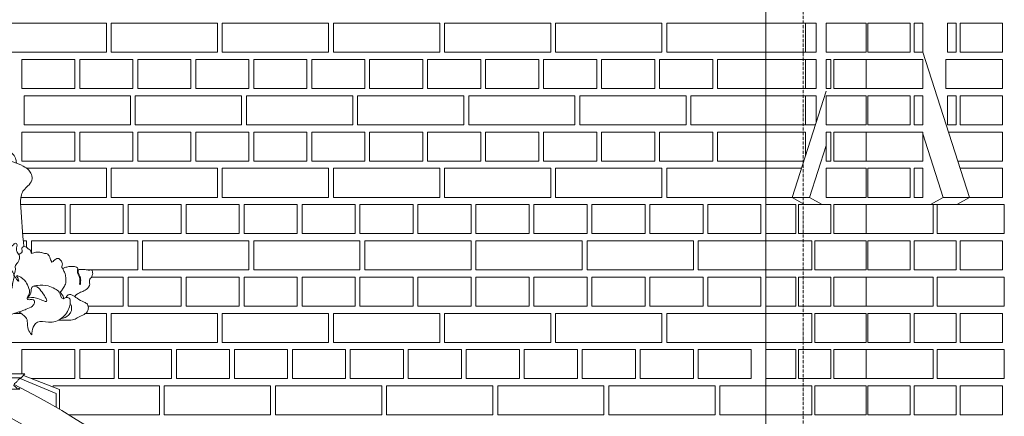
# Model space of a CAD drawing. Header units: millimetres. Extents: x -37887 to 94344, y -69777 to 116976.
# Tile 129 of 205: x 11886 to 13924, y 70689 to 71509. Entities that reach past the tile are written whole.
import ezdxf

# ---------------------------------------------------------------- set-up
doc = ezdxf.new("R2010")
doc.units = ezdxf.units.MM
doc.linetypes.add('Linia siatki', pattern=[19.05, 12.7, -3.175, 0, -3.175])
doc.layers.add('01_inwentaryzacja', color=8, linetype='Continuous', lineweight=9)
doc.layers.add('S-GRID', color=1, linetype='Continuous', lineweight=9)

# ---------------------------------------------------------------- blocks, each defined once
blk = doc.blocks.new('detal1')
at = {"layer": '01_inwentaryzacja'}
for points in [[(8588.4, 5472.7), (8589.1, 5503.1), (8652.9, 5527.9), (8723.4, 5527.9)], [(8653.3, 5521.5), (8717.6, 5521.6), (8723.4, 5527.9)], [(8653.3, 5521.5), (8594.6, 5497), (8594.6, 5475.6)], [(8715.2, 5503.7), (8663.8, 5503.7), (8618.8, 5486.4)]]:
    blk.add_lwpolyline(points, dxfattribs=at)
for points, knots in [([(8683.4, 5878.2), (8679.4, 5878.4), (8672.4, 5878.7), (8663.1, 5874), (8657.7, 5866.6), (8657, 5860.8), (8656.7, 5858.3)], [0, 0, 0, 0, 11.858726, 20.490357, 30.224994, 37.8541, 37.8541, 37.8541, 37.8541]), ([(8683.4, 5878.2), (8687.4, 5878.4), (8694.3, 5878.7), (8703.6, 5874), (8709.1, 5866.6), (8709.7, 5860.8), (8710.1, 5858.3)], [0, 0, 0, 0, 11.858726, 20.490357, 30.224994, 37.8541, 37.8541, 37.8541, 37.8541]), ([(8683.4, 5862.5), (8676.2, 5862.2), (8663.1, 5861.7), (8648, 5854.5), (8637.4, 5848.3), (8632.4, 5840.2), (8631.2, 5830.2), (8638.2, 5822.4), (8645.4, 5816.5), (8651.1, 5805.2), (8648.2, 5774.6), (8647.6, 5747.7), (8644.8, 5727.3)], [0, 0, 0, 0, 21.409296, 38.803988, 49.511007, 57.480669, 66.707623, 77.410631, 86.712385, 94.84864, 114.166965, 176.308874, 176.308874, 176.308874, 176.308874]), ([(8683.4, 5862.5), (8690.6, 5862.2), (8703.7, 5861.7), (8718.7, 5854.5), (8729.3, 5848.3), (8734.3, 5840.2), (8735.5, 5830.2), (8728.6, 5822.4), (8721.3, 5816.5), (8715.6, 5805.2), (8718.6, 5774.6), (8719.2, 5747.7), (8721.9, 5727.3)], [0, 0, 0, 0, 21.409296, 38.803988, 49.511007, 57.480669, 66.707623, 77.410631, 86.712385, 94.84864, 114.166965, 176.308874, 176.308874, 176.308874, 176.308874]), ([(8653.1, 5715), (8650.8, 5716.1), (8646.9, 5717.9), (8648.3, 5722.8), (8647.9, 5726.6), (8644.4, 5727.6), (8640.4, 5726.6), (8638.3, 5722.8), (8633.1, 5722), (8634.7, 5714.9), (8627.2, 5719), (8621.9, 5718.8), (8616.5, 5718), (8612.7, 5716.3), (8608.6, 5717.2), (8604, 5711.6), (8603.7, 5706.8), (8600.9, 5702.5), (8598, 5705.3), (8595.8, 5707.6), (8590.7, 5709.5), (8586.6, 5705.6), (8583.9, 5700.5), (8585.6, 5696.7), (8585.5, 5693.4), (8583.9, 5693), (8583.1, 5692.8)], [0, 0, 0, 0, 6.517218, 11.021475, 13.592712, 17.038698, 20.189528, 25.449573, 28.950705, 33.262111, 38.909425, 45.186925, 51.294188, 54.621273, 57.415891, 63.160436, 72.395757, 73.872412, 75.93412, 81.502489, 85.128047, 90.52411, 96.505671, 101.123252, 102.882234, 105.232537, 105.232537, 105.232537, 105.232537]), ([(8713.7, 5715), (8716, 5716.1), (8719.9, 5717.9), (8718.5, 5722.8), (8718.9, 5726.6), (8722.4, 5727.6), (8726.4, 5726.6), (8728.4, 5722.8), (8733.6, 5722), (8732, 5714.9), (8739.6, 5719), (8744.9, 5718.8), (8750.3, 5718), (8754, 5716.3), (8758.2, 5717.2), (8762.7, 5711.6), (8763, 5706.8), (8765.9, 5702.5), (8768.7, 5705.3), (8770.9, 5707.6), (8776.1, 5709.5), (8780.2, 5705.6), (8782.9, 5700.5), (8781.2, 5696.7), (8781.3, 5693.4), (8782.9, 5693), (8783.7, 5692.8)], [0, 0, 0, 0, 6.517218, 11.021475, 13.592712, 17.038698, 20.189528, 25.449573, 28.950705, 33.262111, 38.909425, 45.186925, 51.294188, 54.621273, 57.415891, 63.160436, 72.395757, 73.872412, 75.93412, 81.502489, 85.128047, 90.52411, 96.505671, 101.123252, 102.882234, 105.232537, 105.232537, 105.232537, 105.232537]), ([(8565.3, 5649.1), (8564.1, 5650.4), (8561.1, 5653.9), (8554.2, 5656.2), (8546.7, 5659.9), (8540.3, 5666.9), (8542.9, 5673), (8541.6, 5676.8), (8538.7, 5678.7), (8538.1, 5682.1), (8536.8, 5684.7), (8537.4, 5687.1), (8537.5, 5689), (8539, 5691.5), (8542.6, 5689.9), (8545.9, 5690.5), (8549.8, 5691.6), (8553.9, 5691.3), (8557.8, 5691.8), (8560.8, 5689.5), (8559, 5685.4), (8558.2, 5682.1), (8556, 5678.3), (8555.7, 5673.8), (8556.3, 5670.5), (8556.2, 5668), (8558, 5668.1), (8557.1, 5670.7), (8557.6, 5673.4), (8557.1, 5677), (8558.4, 5680.9), (8560.8, 5684.3), (8560.7, 5688), (8561, 5690.4), (8559.9, 5692.1), (8561.1, 5694.7), (8564.9, 5696.2), (8570.1, 5696.4), (8575.2, 5696), (8579.1, 5694.8), (8581.8, 5694.5), (8583.6, 5692.4), (8582.4, 5688.8), (8579.7, 5684.1), (8579.1, 5676.7), (8579, 5668.5), (8583.5, 5662.5), (8585.7, 5658.3), (8588.2, 5656), (8584.4, 5651.5), (8582.7, 5648.5), (8582.2, 5645.7)], [0, 0, 0, 0, 5.345847, 13.463796, 21.06049, 31.30438, 37.068535, 39.008121, 42.986605, 46.453575, 49.053228, 51.286457, 53.53869, 54.950388, 59.131783, 62.537444, 65.415583, 71.179317, 74.852768, 76.711995, 81.187274, 85.7781, 87.532297, 94.132496, 98.062949, 99.140867, 99.926106, 102.021656, 104.766984, 108.950052, 112.218393, 117.131517, 120.942777, 123.168979, 124.046077, 126.630863, 130.212618, 136.011354, 142.084485, 145.4588, 148.199267, 150.063454, 152.715149, 158.586977, 166.671626, 174.696391, 182.211711, 188.508938, 188.880095, 192.118857, 201.058586, 201.058586, 201.058586, 201.058586]), ([(8801.5, 5649.1), (8802.7, 5650.4), (8805.6, 5653.9), (8812.6, 5656.2), (8820, 5659.9), (8826.5, 5666.9), (8823.9, 5673), (8825.2, 5676.8), (8828.1, 5678.7), (8828.6, 5682.1), (8830, 5684.7), (8829.3, 5687.1), (8829.3, 5689), (8827.8, 5691.5), (8824.2, 5689.9), (8820.8, 5690.5), (8816.9, 5691.6), (8812.8, 5691.3), (8809, 5691.8), (8806, 5689.5), (8807.7, 5685.4), (8808.6, 5682.1), (8810.7, 5678.3), (8811, 5673.8), (8810.5, 5670.5), (8810.6, 5668), (8808.8, 5668.1), (8809.7, 5670.7), (8809.2, 5673.4), (8809.7, 5677), (8808.4, 5680.9), (8806, 5684.3), (8806.1, 5688), (8805.7, 5690.4), (8806.9, 5692.1), (8805.6, 5694.7), (8801.8, 5696.2), (8796.6, 5696.4), (8791.5, 5696), (8787.7, 5694.8), (8784.9, 5694.5), (8783.1, 5692.4), (8784.3, 5688.8), (8787.1, 5684.1), (8787.6, 5676.7), (8787.8, 5668.5), (8783.3, 5662.5), (8781.1, 5658.3), (8778.5, 5656), (8782.3, 5651.5), (8784.1, 5648.5), (8784.5, 5645.7)], [0, 0, 0, 0, 5.345847, 13.463796, 21.06049, 31.30438, 37.068535, 39.008121, 42.986605, 46.453575, 49.053228, 51.286457, 53.53869, 54.950388, 59.131783, 62.537444, 65.415583, 71.179317, 74.852768, 76.711995, 81.187274, 85.7781, 87.532297, 94.132496, 98.062949, 99.140867, 99.926106, 102.021656, 104.766984, 108.950052, 112.218393, 117.131517, 120.942777, 123.168979, 124.046077, 126.630863, 130.212618, 136.011354, 142.084485, 145.4588, 148.199267, 150.063454, 152.715149, 158.586977, 166.671626, 174.696391, 182.211711, 188.508938, 188.880095, 192.118857, 201.058586, 201.058586, 201.058586, 201.058586]), ([(8579, 5647.2), (8578.6, 5648.3), (8577.6, 5650.8), (8573.4, 5652.6), (8567.4, 5651.1), (8560.8, 5645.1), (8552.7, 5641.1), (8545.4, 5637.8), (8543.7, 5632.4), (8544.4, 5622.5), (8556.9, 5618.6), (8566.8, 5612.2), (8577.9, 5611.6), (8585.7, 5612), (8590.5, 5612.1)], [0, 0, 0, 0, 3.550937, 7.892496, 12.174499, 21.377252, 33.947343, 39.929336, 43.885293, 49.900794, 67.884588, 76.136755, 85.649781, 99.958062, 99.958062, 99.958062, 99.958062]), ([(8640.1, 5646.4), (8635.6, 5647.3), (8625.9, 5649.2), (8602.2, 5634.7), (8617.2, 5657.6), (8624.2, 5665.1), (8631.2, 5665.5), (8633, 5662.8), (8633.7, 5659.2), (8633.7, 5652.8), (8637.5, 5648.5), (8640.1, 5646.5)], [0, 0, 0, 0, 14.636318, 31.50699, 50.288339, 61.699803, 66.017307, 67.970353, 71.001482, 76.910415, 86.684511, 86.684511, 86.684511, 86.684511]), ([(8726.7, 5646.4), (8731.2, 5647.3), (8740.9, 5649.2), (8764.6, 5634.7), (8749.5, 5657.6), (8742.6, 5665.1), (8735.6, 5665.5), (8733.8, 5662.8), (8733, 5659.2), (8733.1, 5652.8), (8729.3, 5648.5), (8726.7, 5646.5)], [0, 0, 0, 0, 14.636318, 31.50699, 50.288339, 61.699803, 66.017307, 67.970353, 71.001482, 76.910415, 86.684511, 86.684511, 86.684511, 86.684511]), ([(8787.7, 5647.2), (8788.2, 5648.3), (8789.2, 5650.8), (8793.4, 5652.6), (8799.4, 5651.1), (8806, 5645.1), (8814, 5641.1), (8821.4, 5637.8), (8823.1, 5632.4), (8822.4, 5622.5), (8809.8, 5618.6), (8800, 5612.2), (8788.9, 5611.6), (8781.1, 5612), (8776.3, 5612.1)], [0, 0, 0, 0, 3.550937, 7.892496, 12.174499, 21.377252, 33.947343, 39.929336, 43.885293, 49.900794, 67.884588, 76.136755, 85.649781, 99.958062, 99.958062, 99.958062, 99.958062]), ([(8572.3, 5638.7), (8571.6, 5637.2), (8569.6, 5632.9), (8570.4, 5625.6), (8575.9, 5617.5), (8582.5, 5615.3), (8586.9, 5614.3)], [0, 0, 0, 0, 4.923365, 13.999383, 20.415212, 33.59326, 33.59326, 33.59326, 33.59326]), ([(8794.4, 5638.7), (8795.1, 5637.2), (8797.2, 5632.9), (8796.4, 5625.6), (8790.8, 5617.5), (8784.3, 5615.3), (8779.9, 5614.3)], [0, 0, 0, 0, 4.923365, 13.999383, 20.415212, 33.59326, 33.59326, 33.59326, 33.59326]), ([(8632.7, 5589.2), (8635, 5592), (8640, 5598), (8638.9, 5607.6), (8640.9, 5616), (8646.6, 5620.5), (8650.8, 5623.6), (8652.8, 5625.1)], [0, 0, 0, 0, 10.132665, 22.725873, 27.134252, 35.559999, 43.108799, 43.108799, 43.108799, 43.108799]), ([(8734, 5589.2), (8731.8, 5592), (8726.8, 5598), (8727.9, 5607.6), (8725.9, 5616), (8720.2, 5620.5), (8716, 5623.6), (8714, 5625.1)], [0, 0, 0, 0, 10.132665, 22.725873, 27.134252, 35.559999, 43.108799, 43.108799, 43.108799, 43.108799]), ([(8717.6, 5521.6), (8715.9, 5520.7), (8712.9, 5519), (8710.5, 5514.8), (8707, 5513.4), (8705.5, 5509.7), (8708.1, 5507.7), (8710.4, 5506.2), (8710.5, 5504.5), (8712.7, 5504.6), (8714.7, 5504.8), (8715.2, 5503.7)], [0, 0, 0, 0, 5.834987, 10.04087, 13.782834, 16.884069, 19.630685, 22.534102, 25.208855, 27.832914, 29.070527, 29.070527, 29.070527, 29.070527])]:
    blk.add_open_spline(points, degree=3, knots=knots, dxfattribs=at)
for points in [[(8660.3, 5682.3), (8658.1, 5691.4), (8657.9, 5697.5), (8653.2, 5704.1), (8652.3, 5714.1), (8655.9, 5719.8), (8656.2, 5725.1), (8656.5, 5732.2), (8658.7, 5732.2), (8661.2, 5730), (8665, 5725.1), (8664.5, 5721.2), (8665.9, 5718.2), (8668.1, 5713.8), (8668.9, 5713.8), (8668.1, 5716.3), (8667.2, 5718.7), (8666.1, 5721.2), (8666.1, 5724.8), (8669.2, 5728.9), (8674.7, 5742.3), (8677.7, 5746.3), (8682.9, 5749.9), (8683.4, 5749.9)], [(8706.2, 5682.4), (8708.4, 5691.5), (8708.6, 5697.5), (8713.3, 5704.2), (8714.1, 5714.1), (8710.5, 5719.9), (8710.3, 5725.1), (8710, 5732.3), (8707.8, 5732.3), (8705.3, 5730.1), (8701.4, 5725.1), (8702, 5721.2), (8700.6, 5718.2), (8698.4, 5713.8), (8697.6, 5713.8), (8698.4, 5716.3), (8699.2, 5718.8), (8700.3, 5721.2), (8700.3, 5724.8), (8697.3, 5729), (8691.7, 5742.3), (8688.8, 5746.3), (8683.6, 5749.9), (8683, 5749.9)], [(8681.4, 5527.9), (8677.1, 5571.7), (8670.6, 5591.9), (8665.8, 5603.7), (8666.4, 5605.7), (8671.8, 5606.5), (8672.8, 5606.5), (8672.8, 5610.1), (8664.7, 5620.5), (8648.4, 5626.3), (8641.2, 5629.1), (8631.5, 5634), (8628.7, 5637.9), (8628.7, 5642.6), (8631.7, 5644.3), (8638.1, 5644.1), (8639.4, 5644.6), (8639.5, 5647), (8637.8, 5650.8), (8635.9, 5656), (8639.4, 5667.2), (8646.7, 5676.9), (8656.3, 5681.2), (8654.5, 5678.2), (8653.2, 5674.8), (8653.1, 5673), (8654.2, 5673.8), (8656.3, 5676.2), (8657.8, 5678.1), (8660.3, 5682.3)], [(8670, 5648.1), (8664.9, 5664.1), (8660.3, 5682.3), (8660.8, 5684.9), (8680.9, 5694.5), (8683.4, 5694.4)], [(8696.6, 5648.1), (8701.7, 5664.1), (8706.2, 5682.4), (8705.7, 5685), (8685.7, 5694.5), (8683.1, 5694.4)], [(8685.3, 5527.9), (8689.6, 5571.7), (8696.1, 5591.9), (8700.8, 5603.7), (8700.3, 5605.7), (8694.8, 5606.5), (8693.9, 5606.5), (8693.9, 5610.1), (8702, 5620.5), (8718.2, 5626.3), (8725.5, 5629.1), (8735.2, 5634), (8738, 5637.9), (8738, 5642.6), (8734.9, 5644.3), (8728.5, 5644.1), (8727.2, 5644.6), (8727.1, 5647), (8728.9, 5650.8), (8730.7, 5656), (8727.3, 5667.2), (8720, 5676.9), (8710.4, 5681.2), (8712.2, 5678.2), (8713.5, 5674.8), (8713.5, 5673), (8712.5, 5673.8), (8710.4, 5676.2), (8708.9, 5678.1), (8706.3, 5682.3)], [(8629.8, 5665.3), (8623.6, 5666.5), (8607, 5665.6), (8596.5, 5661.2), (8589.5, 5655.9), (8583.7, 5645.7), (8582.2, 5645.7), (8580.1, 5646.8), (8576.9, 5647.3), (8574, 5646.4), (8572.3, 5641.5), (8573.5, 5633), (8585.8, 5615.1), (8606.4, 5608.8), (8623.8, 5608.8), (8628.9, 5603.7), (8632.4, 5591.5), (8632.7, 5589.2)], [(8661.8, 5672.2), (8662.9, 5664.3), (8664.3, 5659.1), (8666.8, 5652.5), (8670, 5648.1), (8670.2, 5648)], [(8704.5, 5672.3), (8703.5, 5664.4), (8702, 5659.2), (8699.6, 5652.5), (8696.4, 5648.1), (8696.2, 5648)], [(8737, 5665.3), (8743.2, 5666.5), (8759.8, 5665.6), (8770.2, 5661.2), (8777.2, 5655.9), (8783.1, 5645.7), (8784.6, 5645.7), (8786.7, 5646.8), (8789.9, 5647.3), (8792.8, 5646.4), (8794.5, 5641.5), (8793.2, 5633), (8781, 5615.1), (8760.3, 5608.8), (8743, 5608.8), (8737.9, 5603.7), (8734.3, 5591.5), (8734, 5589.2)]]:
    blk.add_spline(points, degree=3, dxfattribs=at)

msp = doc.modelspace()

# ---------------------------------------------------------------- linework, layer by layer
at = {"layer": '01_inwentaryzacja'}
for p, q in [((13430.3, 71801.6), (13430.3, 66791.6)), ((13755, 71441.6), (13851.8, 71141.6)), ((13555.4, 71361), (13484.6, 71141.6)), ((13755, 71272.9), (13797.4, 71141.6)), ((13555.4, 71248.6), (13520.9, 71141.6)), ((13484.6, 71141.6), (13520.9, 71141.6)), ((13484.6, 71141.6), (13510.4, 71126.6)), ((13520.9, 71141.6), (13546.7, 71126.6)), ((13797.4, 71141.6), (13771.5, 71126.6)), ((13826, 71126.6), (13771.5, 71126.6)), ((13851.8, 71141.6), (13797.4, 71141.6)), ((13851.8, 71141.6), (13826, 71126.6)), ((12008.2, 70991.6), (12006, 70991.6)), ((11874.8, 70901.6), (11888.7, 70901.6)), ((11961.1, 70735.8), (11886.6, 70766.8)), ((11893.5, 70772.9), (11968.3, 70743.8)), ((11968.3, 70743.8), (11968.3, 70703.2)), ((11961.1, 70735.8), (11961.1, 70707.4))]:
    msp.add_line(p, q, dxfattribs=at)
for points in [[(11845.3, 71501.6), (11845.3, 71441.6), (12065.3, 71441.6), (12065.3, 71501.6), (11845.3, 71501.6)], [(12075.3, 71501.6), (12075.3, 71441.6), (12295.3, 71441.6), (12295.3, 71501.6), (12075.3, 71501.6)], [(12305.3, 71501.6), (12305.3, 71441.6), (12525.3, 71441.6), (12525.3, 71501.6), (12305.3, 71501.6)], [(12535.3, 71501.6), (12535.3, 71441.6), (12755.3, 71441.6), (12755.3, 71501.6), (12535.3, 71501.6)], [(12765.3, 71501.6), (12765.3, 71441.6), (12985.3, 71441.6), (12985.3, 71501.6), (12765.3, 71501.6)], [(12995.3, 71501.6), (12995.3, 71441.6), (13215.3, 71441.6), (13215.3, 71501.6), (12995.3, 71501.6)], [(13225.3, 71501.6), (13225.3, 71441.6), (13430.3, 71441.6), (13430.3, 71501.6), (13225.3, 71501.6)], [(13512.6, 71441.6), (13512.6, 71501.6), (13430.3, 71501.6), (13430.3, 71441.6), (13512.6, 71441.6)], [(13534.5, 71441.6), (13512.6, 71441.6), (13512.6, 71501.6), (13534.5, 71501.6), (13534.5, 71441.6)], [(13637.8, 71441.6), (13637.8, 71501.6), (13555.4, 71501.6), (13555.4, 71441.6), (13637.8, 71441.6)], [(13641.8, 71441.6), (13641.8, 71501.6), (13729.2, 71501.6), (13729.2, 71441.6), (13641.8, 71441.6)], [(13737.1, 71441.6), (13737.1, 71501.6), (13755, 71501.6), (13755, 71441.6), (13737.1, 71441.6)], [(13824.6, 71441.6), (13824.6, 71501.6), (13806.7, 71501.6), (13806.7, 71441.6), (13824.6, 71441.6)], [(13920, 71441.6), (13920, 71501.6), (13832.5, 71501.6), (13832.5, 71441.6), (13920, 71441.6)], [(11890.3, 71426.6), (11890.3, 71366.6), (12000.3, 71366.6), (12000.3, 71426.6), (11890.3, 71426.6)], [(12010.3, 71426.6), (12010.3, 71366.6), (12120.3, 71366.6), (12120.3, 71426.6), (12010.3, 71426.6)], [(12130.3, 71426.6), (12130.3, 71366.6), (12240.3, 71366.6), (12240.3, 71426.6), (12130.3, 71426.6)], [(12250.3, 71426.6), (12250.3, 71366.6), (12360.3, 71366.6), (12360.3, 71426.6), (12250.3, 71426.6)], [(12370.3, 71426.6), (12370.3, 71366.6), (12480.3, 71366.6), (12480.3, 71426.6), (12370.3, 71426.6)], [(12490.3, 71426.6), (12490.3, 71366.6), (12600.3, 71366.6), (12600.3, 71426.6), (12490.3, 71426.6)], [(12610.3, 71426.6), (12610.3, 71366.6), (12720.3, 71366.6), (12720.3, 71426.6), (12610.3, 71426.6)], [(12730.3, 71426.6), (12730.3, 71366.6), (12840.3, 71366.6), (12840.3, 71426.6), (12730.3, 71426.6)], [(12850.3, 71426.6), (12850.3, 71366.6), (12960.3, 71366.6), (12960.3, 71426.6), (12850.3, 71426.6)], [(12970.3, 71426.6), (12970.3, 71366.6), (13080.3, 71366.6), (13080.3, 71426.6), (12970.3, 71426.6)], [(13090.3, 71426.6), (13090.3, 71366.6), (13200.3, 71366.6), (13200.3, 71426.6), (13090.3, 71426.6)], [(13210.3, 71426.6), (13210.3, 71366.6), (13320.3, 71366.6), (13320.3, 71426.6), (13210.3, 71426.6)], [(13330.3, 71426.6), (13330.3, 71366.6), (13430.3, 71366.6), (13430.3, 71426.6), (13330.3, 71426.6)], [(13512.6, 71366.6), (13512.6, 71426.6), (13430.3, 71426.6), (13430.3, 71366.6), (13512.6, 71366.6)], [(13534.5, 71366.6), (13512.6, 71366.6), (13512.6, 71426.6), (13534.5, 71426.6), (13534.5, 71366.6)], [(13555.4, 71366.6), (13565, 71366.6), (13565, 71426.6), (13555.4, 71426.6), (13555.4, 71366.6)], [(13571, 71366.6), (13637.8, 71366.6), (13637.8, 71426.6), (13571, 71426.6), (13571, 71366.6)], [(13755, 71366.6), (13637.8, 71366.6), (13637.8, 71426.6), (13755, 71426.6), (13755, 71366.6)], [(13920, 71366.6), (13802.7, 71366.6), (13802.7, 71426.6), (13920, 71426.6), (13920, 71366.6)], [(12115.3, 71351.6), (12115.3, 71291.6), (11895.3, 71291.6), (11895.3, 71351.6), (12115.3, 71351.6)], [(12345.3, 71351.6), (12345.3, 71291.6), (12125.3, 71291.6), (12125.3, 71351.6), (12345.3, 71351.6)], [(12575.3, 71351.6), (12575.3, 71291.6), (12355.3, 71291.6), (12355.3, 71351.6), (12575.3, 71351.6)], [(12805.3, 71351.6), (12805.3, 71291.6), (12585.3, 71291.6), (12585.3, 71351.6), (12805.3, 71351.6)], [(13035.3, 71351.6), (13035.3, 71291.6), (12815.3, 71291.6), (12815.3, 71351.6), (13035.3, 71351.6)], [(13265.3, 71351.6), (13265.3, 71291.6), (13045.3, 71291.6), (13045.3, 71351.6), (13265.3, 71351.6)], [(13430.3, 71351.6), (13430.3, 71291.6), (13275.3, 71291.6), (13275.3, 71351.6), (13430.3, 71351.6)], [(13512.6, 71291.6), (13512.6, 71351.6), (13430.3, 71351.6), (13430.3, 71291.6), (13512.6, 71291.6)], [(13533, 71291.6), (13512.6, 71291.6), (13512.6, 71351.6), (13534.5, 71351.6), (13534.5, 71296.3)], [(13637.8, 71291.6), (13637.8, 71351.6), (13555.4, 71351.6), (13555.4, 71291.6), (13637.8, 71291.6)], [(13641.8, 71291.6), (13641.8, 71351.6), (13729.2, 71351.6), (13729.2, 71291.6), (13641.8, 71291.6)], [(13737.1, 71291.6), (13737.1, 71351.6), (13755, 71351.6), (13755, 71291.6), (13737.1, 71291.6)], [(13824.6, 71291.6), (13824.6, 71351.6), (13806.7, 71351.6), (13806.7, 71291.6), (13824.6, 71291.6)], [(13920, 71291.6), (13920, 71351.6), (13832.5, 71351.6), (13832.5, 71291.6), (13920, 71291.6)], [(11890.3, 71276.6), (11890.3, 71216.6), (12000.3, 71216.6), (12000.3, 71276.6), (11890.3, 71276.6)], [(12010.3, 71276.6), (12010.3, 71216.6), (12120.3, 71216.6), (12120.3, 71276.6), (12010.3, 71276.6)], [(12130.3, 71276.6), (12130.3, 71216.6), (12240.3, 71216.6), (12240.3, 71276.6), (12130.3, 71276.6)], [(12250.3, 71276.6), (12250.3, 71216.6), (12360.3, 71216.6), (12360.3, 71276.6), (12250.3, 71276.6)], [(12370.3, 71276.6), (12370.3, 71216.6), (12480.3, 71216.6), (12480.3, 71276.6), (12370.3, 71276.6)], [(12490.3, 71276.6), (12490.3, 71216.6), (12600.3, 71216.6), (12600.3, 71276.6), (12490.3, 71276.6)], [(12610.3, 71276.6), (12610.3, 71216.6), (12720.3, 71216.6), (12720.3, 71276.6), (12610.3, 71276.6)], [(12730.3, 71276.6), (12730.3, 71216.6), (12840.3, 71216.6), (12840.3, 71276.6), (12730.3, 71276.6)], [(12850.3, 71276.6), (12850.3, 71216.6), (12960.3, 71216.6), (12960.3, 71276.6), (12850.3, 71276.6)], [(12970.3, 71276.6), (12970.3, 71216.6), (13080.3, 71216.6), (13080.3, 71276.6), (12970.3, 71276.6)], [(13090.3, 71276.6), (13090.3, 71216.6), (13200.3, 71216.6), (13200.3, 71276.6), (13090.3, 71276.6)], [(13210.3, 71276.6), (13210.3, 71216.6), (13320.3, 71216.6), (13320.3, 71276.6), (13210.3, 71276.6)], [(13330.3, 71276.6), (13330.3, 71216.6), (13430.3, 71216.6), (13430.3, 71276.6), (13330.3, 71276.6)], [(13512.6, 71228.5), (13512.6, 71276.6), (13430.3, 71276.6), (13430.3, 71216.6), (13508.8, 71216.6)], [(13555.4, 71216.6), (13565, 71216.6), (13565, 71276.6), (13555.4, 71276.6), (13555.4, 71216.6)], [(13571, 71216.6), (13637.8, 71216.6), (13637.8, 71276.6), (13571, 71276.6), (13571, 71216.6)], [(13755, 71216.6), (13637.8, 71216.6), (13637.8, 71276.6), (13755, 71276.6), (13755, 71216.6)], [(13808.2, 71276.6), (13920, 71276.6), (13920, 71216.6)], [(13920, 71216.6), (13827.6, 71216.6)], [(11900.5, 71201.6), (12065.3, 71201.6), (12065.3, 71141.6), (11888.2, 71141.6)], [(12075.3, 71201.6), (12075.3, 71141.6), (12295.3, 71141.6), (12295.3, 71201.6), (12075.3, 71201.6)], [(12305.3, 71201.6), (12305.3, 71141.6), (12525.3, 71141.6), (12525.3, 71201.6), (12305.3, 71201.6)], [(12535.3, 71201.6), (12535.3, 71141.6), (12755.3, 71141.6), (12755.3, 71201.6), (12535.3, 71201.6)], [(12765.3, 71201.6), (12765.3, 71141.6), (12985.3, 71141.6), (12985.3, 71201.6), (12765.3, 71201.6)], [(12995.3, 71201.6), (12995.3, 71141.6), (13215.3, 71141.6), (13215.3, 71201.6), (12995.3, 71201.6)], [(13225.3, 71201.6), (13225.3, 71141.6), (13430.3, 71141.6), (13430.3, 71201.6), (13225.3, 71201.6)], [(13504, 71201.6), (13430.3, 71201.6), (13430.3, 71141.6), (13512.6, 71141.6)], [(13637.8, 71141.6), (13637.8, 71201.6), (13555.4, 71201.6), (13555.4, 71141.6), (13637.8, 71141.6)], [(13641.8, 71141.6), (13641.8, 71201.6), (13729.2, 71201.6), (13729.2, 71141.6), (13641.8, 71141.6)], [(13737.1, 71141.6), (13737.1, 71201.6), (13755, 71201.6), (13755, 71141.6), (13737.1, 71141.6)], [(13832.5, 71201.2), (13832.5, 71201.6), (13920, 71201.6), (13920, 71141.6), (13832.5, 71141.6)], [(11888, 71126.6), (11980.3, 71126.6), (11980.3, 71066.6), (11892.1, 71066.6)], [(11990.3, 71126.6), (11990.3, 71066.6), (12100.3, 71066.6), (12100.3, 71126.6), (11990.3, 71126.6)], [(12110.3, 71126.6), (12110.3, 71066.6), (12220.3, 71066.6), (12220.3, 71126.6), (12110.3, 71126.6)], [(12230.3, 71126.6), (12230.3, 71066.6), (12340.3, 71066.6), (12340.3, 71126.6), (12230.3, 71126.6)], [(12350.3, 71126.6), (12350.3, 71066.6), (12460.3, 71066.6), (12460.3, 71126.6), (12350.3, 71126.6)], [(12470.3, 71126.6), (12470.3, 71066.6), (12580.3, 71066.6), (12580.3, 71126.6), (12470.3, 71126.6)], [(12590.3, 71126.6), (12590.3, 71066.6), (12700.3, 71066.6), (12700.3, 71126.6), (12590.3, 71126.6)], [(12710.3, 71126.6), (12710.3, 71066.6), (12820.3, 71066.6), (12820.3, 71126.6), (12710.3, 71126.6)], [(12830.3, 71126.6), (12830.3, 71066.6), (12940.3, 71066.6), (12940.3, 71126.6), (12830.3, 71126.6)], [(12950.3, 71126.6), (12950.3, 71066.6), (13060.3, 71066.6), (13060.3, 71126.6), (12950.3, 71126.6)], [(13070.3, 71126.6), (13070.3, 71066.6), (13180.3, 71066.6), (13180.3, 71126.6), (13070.3, 71126.6)], [(13190.3, 71126.6), (13190.3, 71066.6), (13300.3, 71066.6), (13300.3, 71126.6), (13190.3, 71126.6)], [(13310.3, 71126.6), (13310.3, 71066.6), (13420.3, 71066.6), (13420.3, 71126.6), (13310.3, 71126.6)], [(13430.3, 71066.6), (13492.2, 71066.6), (13492.2, 71126.6), (13430.3, 71126.6), (13430.3, 71066.6)], [(13498.2, 71066.6), (13565, 71066.6), (13565, 71126.6), (13498.2, 71126.6), (13498.2, 71066.6)], [(13571, 71066.6), (13637.8, 71066.6), (13637.8, 71126.6), (13571, 71126.6), (13571, 71066.6)], [(13776.9, 71066.6), (13637.8, 71066.6), (13637.8, 71126.6), (13776.9, 71126.6), (13776.9, 71066.6)], [(13923.9, 71066.6), (13784.8, 71066.6), (13784.8, 71126.6), (13923.9, 71126.6), (13923.9, 71066.6)], [(11893.5, 71051.6), (11900.3, 71051.6), (11900.3, 71038.1)], [(11910.3, 71025.9), (11910.3, 71051.6), (12130.3, 71051.6), (12130.3, 70991.6), (12023.8, 70991.6)], [(12140.3, 71051.6), (12140.3, 70991.6), (12360.3, 70991.6), (12360.3, 71051.6), (12140.3, 71051.6)], [(12370.3, 71051.6), (12370.3, 70991.6), (12590.3, 70991.6), (12590.3, 71051.6), (12370.3, 71051.6)], [(12600.3, 71051.6), (12600.3, 70991.6), (12820.3, 70991.6), (12820.3, 71051.6), (12600.3, 71051.6)], [(12830.3, 71051.6), (12830.3, 70991.6), (13050.3, 70991.6), (13050.3, 71051.6), (12830.3, 71051.6)], [(13060.3, 71051.6), (13060.3, 70991.6), (13280.3, 70991.6), (13280.3, 71051.6), (13060.3, 71051.6)], [(13290.3, 71051.6), (13290.3, 70991.6), (13430.3, 70991.6), (13430.3, 71051.6), (13290.3, 71051.6)], [(13525.5, 70991.6), (13525.5, 71051.6), (13430.3, 71051.6), (13430.3, 70991.6), (13525.5, 70991.6)], [(13637.8, 70991.6), (13637.8, 71051.6), (13531.6, 71051.6), (13531.6, 70991.6), (13637.8, 70991.6)], [(13641.8, 70991.6), (13641.8, 71051.6), (13729.2, 71051.6), (13729.2, 70991.6), (13641.8, 70991.6)], [(13737.1, 70991.6), (13737.1, 71051.6), (13824.6, 71051.6), (13824.6, 70991.6), (13737.1, 70991.6)], [(13832.5, 70991.6), (13832.5, 71051.6), (13920, 71051.6), (13920, 70991.6), (13832.5, 70991.6)], [(12034.8, 70976.6), (12100.3, 70976.6), (12100.3, 70916.6), (12027.6, 70916.6)], [(12110.3, 70976.6), (12110.3, 70916.6), (12220.3, 70916.6), (12220.3, 70976.6), (12110.3, 70976.6)], [(12230.3, 70976.6), (12230.3, 70916.6), (12340.3, 70916.6), (12340.3, 70976.6), (12230.3, 70976.6)], [(12350.3, 70976.6), (12350.3, 70916.6), (12460.3, 70916.6), (12460.3, 70976.6), (12350.3, 70976.6)], [(12470.3, 70976.6), (12470.3, 70916.6), (12580.3, 70916.6), (12580.3, 70976.6), (12470.3, 70976.6)], [(12590.3, 70976.6), (12590.3, 70916.6), (12700.3, 70916.6), (12700.3, 70976.6), (12590.3, 70976.6)], [(12710.3, 70976.6), (12710.3, 70916.6), (12820.3, 70916.6), (12820.3, 70976.6), (12710.3, 70976.6)], [(12830.3, 70976.6), (12830.3, 70916.6), (12940.3, 70916.6), (12940.3, 70976.6), (12830.3, 70976.6)], [(12950.3, 70976.6), (12950.3, 70916.6), (13060.3, 70916.6), (13060.3, 70976.6), (12950.3, 70976.6)], [(13070.3, 70976.6), (13070.3, 70916.6), (13180.3, 70916.6), (13180.3, 70976.6), (13070.3, 70976.6)], [(13190.3, 70976.6), (13190.3, 70916.6), (13300.3, 70916.6), (13300.3, 70976.6), (13190.3, 70976.6)], [(13310.3, 70976.6), (13310.3, 70916.6), (13420.3, 70916.6), (13420.3, 70976.6), (13310.3, 70976.6)], [(13430.3, 70916.6), (13492.2, 70916.6), (13492.2, 70976.6), (13430.3, 70976.6), (13430.3, 70916.6)], [(13498.2, 70916.6), (13565, 70916.6), (13565, 70976.6), (13498.2, 70976.6), (13498.2, 70916.6)], [(13571, 70916.6), (13637.8, 70916.6), (13637.8, 70976.6), (13571, 70976.6), (13571, 70916.6)], [(13776.9, 70916.6), (13637.8, 70916.6), (13637.8, 70976.6), (13776.9, 70976.6), (13776.9, 70916.6)], [(13923.9, 70916.6), (13784.8, 70916.6), (13784.8, 70976.6), (13923.9, 70976.6), (13923.9, 70916.6)], [(11853.7, 70841.6), (12065.3, 70841.6), (12065.3, 70901.6), (12022.5, 70901.6)], [(12075.3, 70901.6), (12075.3, 70841.6), (12295.3, 70841.6), (12295.3, 70901.6), (12075.3, 70901.6)], [(12305.3, 70901.6), (12305.3, 70841.6), (12525.3, 70841.6), (12525.3, 70901.6), (12305.3, 70901.6)], [(12535.3, 70901.6), (12535.3, 70841.6), (12755.3, 70841.6), (12755.3, 70901.6), (12535.3, 70901.6)], [(12765.3, 70901.6), (12765.3, 70841.6), (12985.3, 70841.6), (12985.3, 70901.6), (12765.3, 70901.6)], [(12995.3, 70901.6), (12995.3, 70841.6), (13215.3, 70841.6), (13215.3, 70901.6), (12995.3, 70901.6)], [(13225.3, 70901.6), (13225.3, 70841.6), (13430.3, 70841.6), (13430.3, 70901.6), (13225.3, 70901.6)], [(13525.5, 70841.6), (13525.5, 70901.6), (13430.3, 70901.6), (13430.3, 70841.6), (13525.5, 70841.6)], [(13637.8, 70841.6), (13637.8, 70901.6), (13531.6, 70901.6), (13531.6, 70841.6), (13637.8, 70841.6)], [(13641.8, 70841.6), (13641.8, 70901.6), (13729.2, 70901.6), (13729.2, 70841.6), (13641.8, 70841.6)], [(13737.1, 70841.6), (13737.1, 70901.6), (13824.6, 70901.6), (13824.6, 70841.6), (13737.1, 70841.6)], [(13832.5, 70841.6), (13832.5, 70901.6), (13920, 70901.6), (13920, 70841.6), (13832.5, 70841.6)], [(11890.3, 70776.6), (11890.3, 70826.6), (12000.3, 70826.6)], [(12000.3, 70826.6), (12000.3, 70766.6), (11909.9, 70766.6)], [(12081.2, 70826.6), (12081.2, 70766.6), (12010.3, 70766.6), (12010.3, 70826.6), (12081.2, 70826.6)], [(12090.3, 70826.6), (12090.3, 70766.6), (12200.3, 70766.6), (12200.3, 70826.6), (12090.3, 70826.6)], [(12210.3, 70826.6), (12210.3, 70766.6), (12320.3, 70766.6), (12320.3, 70826.6), (12210.3, 70826.6)], [(12330.3, 70826.6), (12330.3, 70766.6), (12440.3, 70766.6), (12440.3, 70826.6), (12330.3, 70826.6)], [(12450.3, 70826.6), (12450.3, 70766.6), (12560.3, 70766.6), (12560.3, 70826.6), (12450.3, 70826.6)], [(12570.3, 70826.6), (12570.3, 70766.6), (12680.3, 70766.6), (12680.3, 70826.6), (12570.3, 70826.6)], [(12690.3, 70826.6), (12690.3, 70766.6), (12800.3, 70766.6), (12800.3, 70826.6), (12690.3, 70826.6)], [(12810.3, 70826.6), (12810.3, 70766.6), (12920.3, 70766.6), (12920.3, 70826.6), (12810.3, 70826.6)], [(12930.3, 70826.6), (12930.3, 70766.6), (13040.3, 70766.6), (13040.3, 70826.6), (12930.3, 70826.6)], [(13050.3, 70826.6), (13050.3, 70766.6), (13160.3, 70766.6), (13160.3, 70826.6), (13050.3, 70826.6)], [(13170.3, 70826.6), (13170.3, 70766.6), (13280.3, 70766.6), (13280.3, 70826.6), (13170.3, 70826.6)], [(13290.3, 70826.6), (13290.3, 70766.6), (13400.3, 70766.6), (13400.3, 70826.6), (13290.3, 70826.6)], [(13430.3, 70766.6), (13492.2, 70766.6), (13492.2, 70826.6), (13430.3, 70826.6), (13430.3, 70766.6)], [(13498.2, 70766.6), (13565, 70766.6), (13565, 70826.6), (13498.2, 70826.6), (13498.2, 70766.6)], [(13571, 70766.6), (13637.8, 70766.6), (13637.8, 70826.6), (13571, 70826.6), (13571, 70766.6)], [(13776.9, 70766.6), (13637.8, 70766.6), (13637.8, 70826.6), (13776.9, 70826.6), (13776.9, 70766.6)], [(13923.9, 70766.6), (13784.8, 70766.6), (13784.8, 70826.6), (13923.9, 70826.6), (13923.9, 70766.6)], [(11955.3, 70751.6), (11955.3, 70748.9)], [(11987.7, 70691.6), (12175.3, 70691.6), (12175.3, 70751.6), (11955.3, 70751.6)], [(12185.3, 70751.6), (12185.3, 70691.6), (12405.3, 70691.6), (12405.3, 70751.6), (12185.3, 70751.6)], [(12415.3, 70751.6), (12415.3, 70691.6), (12635.3, 70691.6), (12635.3, 70751.6), (12415.3, 70751.6)], [(12645.3, 70751.6), (12645.3, 70691.6), (12865.3, 70691.6), (12865.3, 70751.6), (12645.3, 70751.6)], [(12875.3, 70751.6), (12875.3, 70691.6), (13095.3, 70691.6), (13095.3, 70751.6), (12875.3, 70751.6)], [(13105.3, 70751.6), (13105.3, 70691.6), (13325.3, 70691.6), (13325.3, 70751.6), (13105.3, 70751.6)], [(13335.3, 70751.6), (13335.3, 70691.6), (13430.3, 70691.6), (13430.3, 70751.6), (13335.3, 70751.6)], [(13525.5, 70691.6), (13525.5, 70751.6), (13430.3, 70751.6), (13430.3, 70691.6), (13525.5, 70691.6)], [(13637.8, 70691.6), (13637.8, 70751.6), (13531.6, 70751.6), (13531.6, 70691.6), (13637.8, 70691.6)], [(13641.8, 70691.6), (13641.8, 70751.6), (13729.2, 70751.6), (13729.2, 70691.6), (13641.8, 70691.6)], [(13737.1, 70691.6), (13737.1, 70751.6), (13824.6, 70751.6), (13824.6, 70691.6), (13737.1, 70691.6)], [(13832.5, 70691.6), (13832.5, 70751.6), (13920, 70751.6), (13920, 70691.6), (13832.5, 70691.6)]]:
    msp.add_lwpolyline(points, dxfattribs=at)
for radius, start, end in [(1610.8, 0.3749, 63.2611), (1545.7, 0.3909, 63.3025)]:
    msp.add_arc((11149.5, 69316), radius, start, end, dxfattribs=at)
at = {"layer": 'S-GRID', "linetype": 'Linia siatki', "ltscale": 0.5}
msp.add_line((13507.8, 64850.4), (13507.8, 74790.3), dxfattribs=at)

# ---------------------------------------------------------------- block references
at = {"layer": '01_inwentaryzacja', "xscale": 1.32, "yscale": 1.32, "zscale": 1.32}
msp.add_blockref('detal1', (381.9, 63479.7), dxfattribs=at)

doc.saveas('drawing.dxf')
